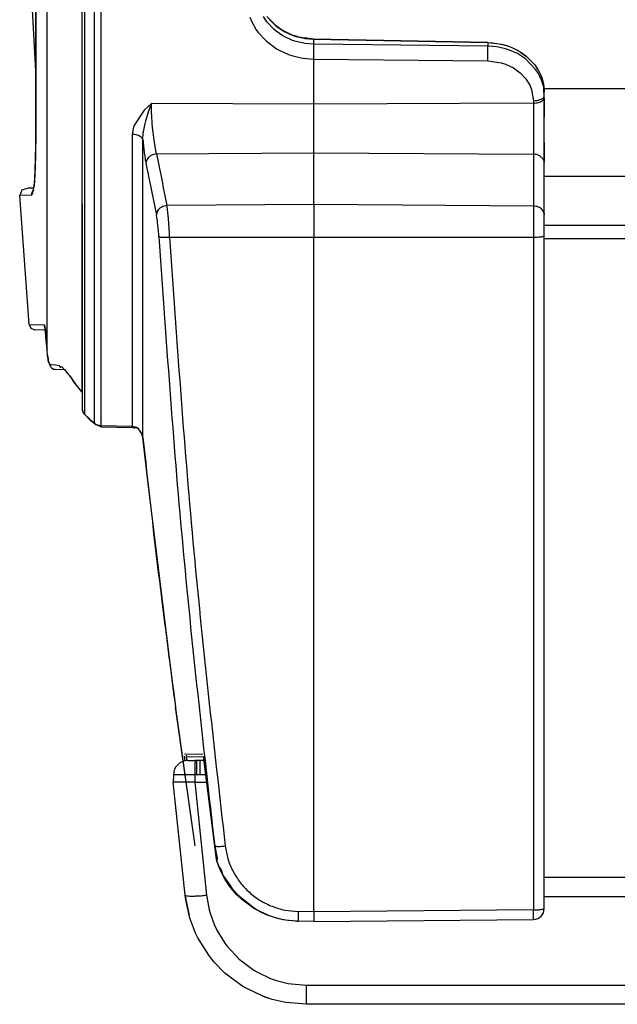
# Model space of a CAD drawing. Header units: millimetres. Extents: x -721 to -161, y -237 to 477.
# Tile 1 of 27: x -669 to -585, y -237 to -100. Entities that reach past the tile are written whole.
import ezdxf

# ---------------------------------------------------------------- set-up
doc = ezdxf.new("R2010")
doc.units = ezdxf.units.MM

# ---------------------------------------------------------------- blocks, each defined once
blk = doc.blocks.new('Rueckteil__36', base_point=(-668.63, -225.41))
at = {"color": 1, "linetype": 'Continuous'}
for p, q in [((-664.82, -145.74), (-664.82, -63.4)), ((-659.98, -63.4), (-659.98, -151.52)), ((-659.55, -154.67), (-659.55, -63.4)), ((-658.23, -63.38), (-658.23, -155.92)), ((-657.25, -156.27), (-657.25, -63.41)), ((-636.55, -99.25), (-636.28, -99.9)), ((-636.28, -99.9), (-635.64, -101.03)), ((-634.34, -99.64), (-634.65, -99.15)), ((-634.15, -99.91), (-634.34, -99.64)), ((-634.17, -99.15), (-632.88, -100.49)), ((-633.16, -100.97), (-634.15, -99.91)), ((-635.64, -101.03), (-635.41, -101.35)), ((-635.41, -101.35), (-634.28, -102.58)), ((-632.88, -101.21), (-633.16, -100.97)), ((-632.88, -100.49), (-632.01, -101.09)), ((-631.95, -101.84), (-632.88, -101.21)), ((-632.01, -101.09), (-631.75, -101.24)), ((-631.75, -101.24), (-630.65, -101.75)), ((-634.28, -102.58), (-632.8, -103.67)), ((-631.75, -101.96), (-631.95, -101.84)), ((-630.57, -102.49), (-631.75, -101.96)), ((-630.65, -101.75), (-630.38, -101.85)), ((-630.38, -102.56), (-630.57, -102.49)), ((-630.38, -101.85), (-630.08, -101.94)), ((-630.08, -102.66), (-630.38, -102.56)), ((-630.08, -101.94), (-629.18, -102.16)), ((-629.07, -102.9), (-630.08, -102.66)), ((-629.18, -102.16), (-628.87, -102.22)), ((-628.87, -102.93), (-629.07, -102.9)), ((-628.87, -102.22), (-627.63, -102.32)), ((-627.63, -103.04), (-628.87, -102.93)), ((-627.63, -103.04), (-627.63, -102.32)), ((-627.63, -102.32), (-603.35, -102.8)), ((-603.35, -102.8), (-603.35, -103.3)), ((-603.35, -102.8), (-602.11, -102.91)), ((-602.11, -102.91), (-601.8, -102.96)), ((-601.8, -102.96), (-600.9, -103.18)), ((-632.8, -103.67), (-632.56, -103.81)), ((-632.56, -103.81), (-631.16, -104.45)), ((-603.35, -103.3), (-627.63, -103.04)), ((-627.61, -103.32), (-627.63, -103.04)), ((-627.63, -105.1), (-627.61, -103.76)), ((-627.61, -103.76), (-627.61, -103.32)), ((-602.11, -103.4), (-603.35, -103.3)), ((-600.9, -103.66), (-602.11, -103.4)), ((-600.9, -103.18), (-600.6, -103.27)), ((-600.6, -103.75), (-600.9, -103.66)), ((-600.6, -103.27), (-600.32, -103.37)), ((-600.32, -103.85), (-600.6, -103.75)), ((-600.32, -103.37), (-599.22, -103.88)), ((-599.22, -104.34), (-600.32, -103.85)), ((-599.22, -103.88), (-598.96, -104.02)), ((-598.1, -105.08), (-599.22, -104.34)), ((-598.96, -104.02), (-598.1, -104.62)), ((-631.16, -104.45), (-630.56, -104.65)), ((-630.56, -104.65), (-629.39, -104.93)), ((-629.39, -104.93), (-629.11, -104.97)), ((-629.11, -104.97), (-627.63, -105.1)), ((-627.63, -111.4), (-627.63, -105.1)), ((-627.63, -105.1), (-603.36, -105.36)), ((-603.36, -105.36), (-601.49, -105.62)), ((-601.49, -105.62), (-600.9, -105.81)), ((-598.1, -104.62), (-596.8, -105.92)), ((-596.64, -106.59), (-598.1, -105.08)), ((-600.9, -105.81), (-599.79, -106.34)), ((-599.79, -106.34), (-598.84, -107.03)), ((-598.84, -107.03), (-598.04, -107.88)), ((-596.8, -105.92), (-596.64, -106.15)), ((-596.64, -106.15), (-596.33, -106.63)), ((-596.33, -107.07), (-596.64, -106.59)), ((-596.08, -107.53), (-596.33, -107.07)), ((-598.04, -107.88), (-597.46, -108.82)), ((-595.87, -108.03), (-596.08, -107.53)), ((-595.52, -109.03), (-595.87, -108.03)), ((-597.46, -108.82), (-597.25, -109.34)), ((-597.25, -109.34), (-596.98, -110.91)), ((-595.52, -109.47), (-595.52, -109.03)), ((-596.98, -111.26), (-627.63, -111.4)), ((-596.98, -110.91), (-596.98, -111.26)), ((-596.98, -111.26), (-596.98, -118.39)), ((-651.25, -112.24), (-652.7, -114.4)), ((-650.27, -111.29), (-651.25, -112.24)), ((-651.05, -113.72), (-650.68, -112.46)), ((-650.68, -112.46), (-650.27, -111.29)), ((-627.63, -111.4), (-650.27, -111.29)), ((-650.23, -112.64), (-650.27, -111.29)), ((-650.22, -112.97), (-650.23, -112.64)), ((-627.63, -118.17), (-627.63, -111.4)), ((-651.14, -114.09), (-651.05, -113.72)), ((-650.14, -114.11), (-650.22, -112.97)), ((-652.87, -115), (-652.93, -115.62)), ((-652.7, -114.4), (-652.87, -115)), ((-651.45, -116.38), (-651.39, -115.33)), ((-651.39, -115.33), (-651.34, -115.04)), ((-651.34, -115.04), (-651.14, -114.09)), ((-650.06, -115.06), (-650.14, -114.11)), ((-650.03, -115.28), (-650.06, -115.06)), ((-649.94, -116.03), (-650.03, -115.28)), ((-652.93, -115.62), (-652.93, -156.35)), ((-651.45, -157.91), (-651.45, -116.38)), ((-649.74, -117.37), (-649.94, -116.03)), ((-649.54, -118.33), (-649.74, -117.37)), ((-649.54, -118.33), (-627.63, -118.17)), ((-627.63, -125.39), (-627.63, -118.17)), ((-627.63, -118.17), (-596.98, -118.39)), ((-596.98, -118.39), (-596.98, -125.61)), ((-666.98, -124.11), (-668.63, -124.14)), ((-627.63, -125.39), (-648.09, -125.54)), ((-648.08, -125.67), (-648.09, -125.54)), ((-647.9, -127.35), (-648.08, -125.67)), ((-627.63, -125.39), (-627.63, -129.96)), ((-596.98, -125.61), (-627.63, -125.39)), ((-596.98, -125.61), (-596.98, -129.93)), ((-647.76, -129.44), (-647.9, -127.35)), ((-647.74, -129.94), (-647.76, -129.44)), ((-647.74, -129.94), (-627.63, -129.96)), ((-627.63, -129.96), (-596.98, -129.93)), ((-627.63, -224.06), (-627.63, -129.96)), ((-596.98, -129.93), (-596.98, -223.8)), ((-667.3, -142.15), (-665.19, -142.19)), ((-664.56, -147.5), (-664.6, -147.34)), ((-664.2, -147.77), (-664.45, -147.73)), ((-663.61, -147.83), (-664.2, -147.77)), ((-663.08, -147.88), (-663.61, -147.83)), ((-663.02, -148.03), (-663.08, -147.88)), ((-662.71, -148.09), (-663.02, -148.03)), ((-661.66, -149.3), (-662.71, -148.09)), ((-661.37, -149.69), (-661.66, -149.3)), ((-661.06, -150.12), (-661.37, -149.69)), ((-659.98, -151.52), (-661.06, -150.12)), ((-659.86, -151.71), (-659.98, -151.52)), ((-659.74, -154.44), (-659.85, -154.18)), ((-659.55, -154.67), (-659.74, -154.44)), ((-658.23, -155.92), (-659.55, -154.67)), ((-658.01, -156.07), (-658.23, -155.92)), ((-657.66, -156.21), (-658.01, -156.07)), ((-657.52, -156.24), (-657.66, -156.21)), ((-657.25, -156.27), (-657.52, -156.24)), ((-652.93, -156.35), (-657.25, -156.27)), ((-652.5, -156.44), (-652.93, -156.35)), ((-652.36, -156.5), (-652.5, -156.44)), ((-652.12, -156.65), (-652.36, -156.5)), ((-651.9, -156.86), (-652.12, -156.65)), ((-651.58, -157.38), (-651.9, -156.86)), ((-651.45, -157.91), (-651.58, -157.38)), ((-644.33, -213.52), (-646.89, -195.53)), ((-645.68, -202.36), (-645.59, -203.03)), ((-645.37, -202.44), (-643.02, -202.4)), ((-645.29, -202.99), (-645.37, -202.44)), ((-641.44, -214.92), (-643.02, -202.4)), ((-641.44, -214.92), (-641.11, -216.59)), ((-641.11, -216.59), (-641.12, -217)), ((-641.12, -217), (-640.85, -217.77)), ((-640.85, -217.77), (-640.55, -218.2)), ((-640.55, -218.2), (-640.31, -218.96)), ((-640.31, -218.96), (-639.29, -220.42)), ((-639.29, -220.42), (-639.04, -220.76)), ((-639.04, -220.76), (-638.22, -221.7)), ((-638.22, -221.7), (-635.88, -223.59)), ((-635.88, -223.59), (-635.52, -223.81)), ((-635.52, -223.81), (-634.37, -224.38)), ((-596.98, -223.8), (-627.63, -224.06)), ((-634.37, -224.38), (-633.97, -224.55)), ((-633.97, -224.55), (-633.16, -224.83)), ((-633.16, -224.83), (-631.93, -225.14)), ((-631.93, -225.14), (-631.51, -225.22)), ((-627.63, -224.06), (-629.78, -224.03)), ((-627.63, -224.06), (-627.63, -225.41))]:
    blk.add_line(p, q, dxfattribs=at)
at = {"color": 7, "linetype": 'Continuous'}
for p, q in [((-659.86, -154.04), (-659.98, -63.4)), ((-666.38, -65.38), (-666.38, -115.08)), ((-666.38, -115.08), (-666.37, -90.85)), ((-632.61, -100.65), (-633.78, -99.58)), ((-632.44, -100.78), (-632.61, -100.65)), ((-632.01, -101.09), (-632.44, -100.78)), ((-631.12, -101.52), (-632.01, -101.09)), ((-630.65, -101.75), (-631.12, -101.52)), ((-629.73, -101.99), (-630.65, -101.75)), ((-629.18, -102.16), (-629.51, -102.06)), ((-628.55, -102.2), (-629.18, -102.16)), ((-628.35, -102.22), (-628.55, -102.2)), ((-627.63, -102.32), (-628.35, -102.22)), ((-603.35, -102.8), (-627.63, -102.32)), ((-603.35, -102.8), (-602.64, -102.84)), ((-602.64, -102.84), (-602.44, -102.87)), ((-602.44, -102.87), (-601.8, -102.96)), ((-601.8, -102.96), (-601.49, -103.02)), ((-601.49, -103.02), (-600.6, -103.27)), ((-600.32, -103.37), (-599.9, -103.55)), ((-599.9, -103.55), (-599.22, -103.88)), ((-598.96, -104.02), (-598.59, -104.27)), ((-598.59, -104.27), (-597.97, -104.73)), ((-597.97, -104.73), (-597.26, -105.45)), ((-597.26, -105.45), (-596.8, -105.92)), ((-596.8, -105.92), (-596.52, -106.35)), ((-596.52, -106.35), (-596.33, -106.63)), ((-596.33, -106.63), (-596.08, -107.09)), ((-596.33, -106.63), (-596.08, -107.09)), ((-596.08, -107.09), (-595.94, -107.44)), ((-596.08, -107.09), (-595.87, -107.59)), ((-666.38, -108.76), (-666.38, -107.21)), ((-666.37, -107.71), (-666.37, -107.37)), ((-666.37, -108.12), (-666.37, -107.71)), ((-666.37, -109.8), (-666.37, -108.12)), ((-595.94, -107.44), (-595.84, -107.74)), ((-595.87, -107.59), (-595.64, -108.35)), ((-595.84, -107.74), (-595.64, -108.35)), ((-595.64, -108.35), (-595.58, -108.61)), ((-595.64, -108.35), (-595.58, -108.61)), ((-666.38, -115.08), (-666.38, -108.76)), ((-666.37, -110.16), (-666.37, -109.8)), ((-595.58, -108.61), (-595.52, -109.03)), ((-595.58, -108.61), (-595.52, -109.03)), ((-595.52, -109.03), (-595.49, -109.65)), ((-595.52, -109.03), (-595.49, -109.65)), ((-595.49, -110.1), (-595.52, -109.47)), ((-595.49, -110.1), (-595.49, -109.65)), ((-666.37, -112.74), (-666.37, -110.16)), ((-595.5, -110.55), (-595.49, -110.1)), ((-595.5, -110.55), (-595.49, -111.54)), ((-595.49, -111.54), (-595.5, -110.55)), ((-595.49, -111.54), (-595.49, -113.22)), ((-595.49, -113.22), (-595.49, -111.54)), ((-666.37, -113.52), (-666.37, -112.74)), ((-666.37, -114.7), (-666.37, -113.52)), ((-595.49, -114.13), (-595.49, -113.22)), ((-666.38, -115.08), (-666.37, -114.7)), ((-666.35, -115.27), (-666.38, -115.08)), ((-666.35, -116.22), (-666.35, -115.27)), ((-595.49, -115.04), (-595.49, -114.13)), ((-595.49, -116.72), (-595.49, -115.04)), ((-595.49, -116.72), (-595.49, -115.04)), ((-666.36, -117.69), (-666.35, -116.22)), ((-595.49, -116.72), (-595.49, -119.34)), ((-595.49, -118.91), (-595.49, -116.72)), ((-666.38, -118.82), (-666.36, -117.91)), ((-666.36, -117.91), (-666.36, -117.69)), ((-666.41, -119.79), (-666.38, -118.82)), ((-595.6, -119.14), (-595.49, -119.6)), ((-595.49, -119.34), (-595.49, -118.91)), ((-595.49, -119.6), (-595.49, -119.34)), ((-666.46, -121.01), (-666.43, -120.35)), ((-666.43, -120.35), (-666.41, -119.99)), ((-666.41, -119.99), (-666.41, -119.79)), ((-595.49, -126.82), (-595.49, -119.6)), ((-666.56, -122.61), (-666.52, -122.19)), ((-666.52, -122.02), (-666.46, -121.2)), ((-666.52, -122.19), (-666.52, -122.02)), ((-666.46, -121.2), (-666.46, -121.01)), ((-668.35, -123.37), (-668.63, -124.14)), ((-667.33, -123.06), (-668.35, -123.37)), ((-667.33, -123.06), (-666.65, -123.05)), ((-666.8, -123.44), (-666.66, -123.36)), ((-666.65, -123.05), (-666.58, -122.8)), ((-666.58, -122.8), (-666.56, -122.61)), ((-667.3, -142.15), (-668.63, -124.14)), ((-595.5, -126.65), (-595.49, -126.82)), ((-595.49, -129.44), (-595.49, -126.82)), ((-595.49, -129.58), (-595.49, -129.44)), ((-595.49, -129.78), (-595.49, -129.58)), ((-595.49, -129.78), (-595.49, -129.58)), ((-595.49, -223.64), (-595.49, -129.78)), ((-667.3, -142.15), (-667.07, -142.65)), ((-667.07, -142.65), (-666.51, -142.89)), ((-665.16, -142.38), (-665.1, -142.62)), ((-665.1, -142.62), (-665.05, -142.97)), ((-665.25, -142.91), (-666.51, -142.89)), ((-665.05, -142.97), (-665.25, -142.91)), ((-665.05, -142.97), (-665.03, -143.15)), ((-665.03, -143.15), (-664.99, -143.61)), ((-664.99, -143.61), (-664.98, -143.79)), ((-664.82, -145.74), (-664.98, -143.79)), ((-664.75, -146.47), (-664.82, -145.74)), ((-664.75, -146.47), (-664.68, -146.94)), ((-664.68, -146.94), (-664.75, -146.47)), ((-664.68, -146.94), (-664.64, -147.16)), ((-664.64, -147.16), (-664.68, -146.94)), ((-664.64, -147.16), (-664.6, -147.34)), ((-664.6, -147.34), (-664.64, -147.16)), ((-664.6, -147.34), (-664.56, -147.5)), ((-664.56, -147.5), (-664.45, -147.73)), ((-664.42, -147.87), (-664.35, -148.01)), ((-664.18, -148.2), (-663.9, -148.36)), ((-663.9, -148.36), (-663.68, -148.38)), ((-663.68, -148.38), (-662.36, -148.41)), ((-662.36, -148.41), (-661.87, -149.06)), ((-661.87, -149.06), (-661.66, -149.3)), ((-661.66, -149.3), (-661.06, -150.12)), ((-661.06, -150.12), (-660.49, -150.98)), ((-660.49, -150.98), (-659.98, -151.52)), ((-659.98, -151.52), (-659.86, -151.71)), ((-659.86, -154.04), (-659.85, -154.18)), ((-659.85, -154.18), (-659.86, -154.04)), ((-659.85, -154.18), (-659.74, -154.44)), ((-659.74, -154.44), (-659.55, -154.67)), ((-659.55, -154.67), (-658.96, -155.35)), ((-658.96, -155.35), (-658.23, -155.92)), ((-658.23, -155.92), (-658.01, -156.07)), ((-658.01, -156.07), (-657.66, -156.21)), ((-657.66, -156.21), (-657.26, -156.41)), ((-657.26, -156.41), (-652.94, -156.49)), ((-652.94, -156.49), (-652.53, -156.58)), ((-652.36, -156.5), (-652.78, -156.51)), ((-651.9, -156.86), (-652.36, -156.5)), ((-651.58, -157.38), (-651.87, -156.99)), ((-651.45, -157.91), (-651.58, -157.38)), ((-650.77, -163.97), (-651.45, -157.91)), ((-647.13, -193.58), (-650.77, -163.97)), ((-649.03, -178.78), (-648.77, -180.76)), ((-646.92, -195.08), (-647.13, -193.58)), ((-646.84, -195.67), (-646.92, -195.08)), ((-644.14, -214.88), (-646.84, -195.67)), ((-643.1, -202.14), (-645.67, -202.1)), ((-643.02, -202.4), (-641.44, -214.92)), ((-641.19, -216.75), (-641.44, -214.92)), ((-641.12, -217), (-641.19, -216.75)), ((-640.85, -217.77), (-641.12, -217)), ((-640.54, -218.51), (-640.85, -217.77)), ((-640.31, -218.96), (-640.54, -218.51)), ((-639.98, -219.57), (-640.31, -218.96)), ((-639.31, -220.56), (-639.98, -219.57)), ((-639.17, -220.75), (-639.31, -220.56)), ((-638.35, -221.7), (-639.17, -220.75)), ((-637.71, -222.32), (-638.35, -221.7)), ((-636.02, -223.59), (-637.71, -222.32)), ((-635.79, -223.72), (-636.02, -223.59)), ((-634.72, -224.28), (-635.79, -223.72)), ((-634.51, -224.37), (-634.72, -224.28)), ((-634.11, -224.54), (-634.51, -224.37)), ((-632.47, -225.05), (-634.11, -224.54)), ((-632.07, -225.14), (-632.47, -225.05)), ((-631.22, -225.28), (-632.07, -225.14)), ((-631.51, -225.22), (-629.79, -225.37)), ((-629.93, -225.37), (-631.22, -225.28)), ((-627.63, -225.41), (-596.98, -225.14)), ((-629.93, -225.37), (-629.79, -225.37)), ((-627.63, -225.41), (-629.79, -225.37))]:
    blk.add_line(p, q, dxfattribs=at)
blk.add_arc((-596.99, -223.64), 1.5, 270.5, 0, dxfattribs=at)
at = {"color": 1, "linetype": 'Continuous'}
for points in [[(-603.36, -105.36), (-603.36, -105), (-603.35, -104.61), (-603.35, -104.22), (-603.35, -103.85), (-603.35, -103.54), (-603.35, -103.3)], [(-596.98, -110.91), (-596.61, -110.89), (-596.28, -110.82), (-595.97, -110.71), (-595.69, -110.61), (-595.53, -110.41), (-595.49, -110.1)], [(-596.98, -111.26), (-596.62, -111.23), (-596.29, -111.16), (-596, -111.05), (-595.76, -110.91), (-595.63, -110.79), (-595.5, -110.55)], [(-651.45, -116.38), (-651.53, -116.18), (-651.7, -115.99), (-651.94, -115.84), (-652.23, -115.72), (-652.57, -115.64), (-652.93, -115.62)], [(-651.45, -116.38), (-651.35, -117.33), (-651.25, -118.2), (-651.14, -118.98), (-651.02, -119.64)], [(-649.54, -118.33), (-649.93, -118.4), (-650.28, -118.54), (-650.59, -118.76), (-650.82, -119.02), (-650.97, -119.32), (-651.02, -119.64)], [(-649.54, -118.33), (-648.83, -121.93), (-648.09, -125.54)], [(-595.6, -119.14), (-595.83, -118.84), (-596.15, -118.6), (-596.54, -118.44), (-596.98, -118.39)], [(-651.02, -119.64), (-650.31, -123.25), (-649.57, -126.86)], [(-666.66, -123.36), (-666.79, -123.46), (-666.88, -123.64), (-666.97, -123.89), (-666.98, -124.11)], [(-666.98, -124.11), (-666.89, -123.96), (-666.79, -123.82)], [(-648.09, -125.54), (-648.48, -125.61), (-648.83, -125.76), (-649.14, -125.97), (-649.37, -126.24), (-649.52, -126.54), (-649.57, -126.86)], [(-595.5, -126.65), (-595.6, -126.37), (-595.76, -126.12), (-596, -125.91), (-596.29, -125.75), (-596.62, -125.65), (-596.98, -125.61)], [(-649.22, -129.89), (-649.28, -129.02), (-649.37, -128.19), (-649.46, -127.45), (-649.57, -126.86)], [(-649.22, -129.89), (-649.19, -129.9), (-649.03, -129.93), (-648.74, -129.96), (-648.44, -129.97), (-648.1, -129.96), (-647.74, -129.94)], [(-649.22, -129.89), (-645.95, -172.46), (-641.44, -214.92)], [(-647.74, -129.94), (-644.47, -172.47), (-639.97, -214.88)], [(-596.98, -129.93), (-596.62, -129.93), (-596.29, -129.92), (-596, -129.89), (-595.76, -129.87), (-595.57, -129.81), (-595.49, -129.78)], [(-665.16, -142.38), (-665.17, -142.28), (-665.19, -142.19)], [(-665.19, -142.19), (-665.17, -142.28), (-665.16, -142.38)], [(-664.45, -147.73), (-664.39, -147.92), (-664.35, -148.01)], [(-663.08, -147.88), (-662.98, -148.08), (-662.93, -148.17)], [(-657.26, -156.41), (-657.26, -156.39), (-657.25, -156.27)], [(-652.94, -156.49), (-652.93, -156.37), (-652.93, -156.35)], [(-651.45, -157.91), (-649.3, -176.73), (-646.89, -195.53)], [(-645.37, -202.44), (-645.37, -202.42), (-645.36, -202.33), (-645.36, -202.24), (-645.36, -202.22)], [(-641.44, -214.92), (-641.42, -214.92), (-641.25, -214.94), (-640.97, -214.96), (-640.66, -214.95), (-640.33, -214.92), (-639.97, -214.88)], [(-639.97, -214.88), (-639.59, -216.7), (-638.88, -218.43), (-637.87, -219.99), (-636.6, -221.36), (-635.1, -222.48), (-633.43, -223.31), (-631.64, -223.83), (-629.78, -224.03)], [(-596.98, -223.8), (-596.59, -223.79), (-596.23, -223.78), (-595.92, -223.75), (-595.65, -223.69), (-595.51, -223.65), (-595.49, -223.64)], [(-596.98, -225.14), (-596.97, -224.84), (-596.97, -224.54), (-596.97, -224.19), (-596.98, -223.8)], [(-629.78, -224.03), (-629.78, -224.38), (-629.79, -224.71), (-629.79, -224.99), (-629.79, -225.22), (-629.79, -225.35), (-629.79, -225.37)]]:
    blk.add_spline(points, degree=3, dxfattribs=at)
at = {"color": 7, "linetype": 'Continuous'}
for points in [[(-666.79, -123.82), (-666.62, -122.74), (-666.49, -120.89), (-666.41, -118.31), (-666.38, -115.08)], [(-664.98, -143.79), (-665.01, -143.38), (-665.05, -142.98), (-665.09, -142.71), (-665.16, -142.38)], [(-665.03, -143.15), (-665.04, -143.06), (-665.05, -142.97)], [(-664.99, -143.61), (-664.99, -143.59), (-665.01, -143.44)], [(-664.98, -143.79), (-664.9, -144.77), (-664.82, -145.74)], [(-664.35, -148.01), (-664.19, -148.19), (-664.04, -148.28), (-663.81, -148.36), (-663.68, -148.38)]]:
    blk.add_spline(points, degree=3, dxfattribs=at)
blk = doc.blocks.new('Abdeckblech__37', base_point=(-668.26, -107.21))
at = {"color": 7, "linetype": 'Continuous'}
for p, q in [((-666.4, -106.79), (-667.14, -92.67)), ((-666.38, -107.21), (-666.4, -106.79))]:
    blk.add_line(p, q, dxfattribs=at)
blk = doc.blocks.new('Rueckteil-kpl___38', base_point=(-668.63, -225.41))
for name, p in [('Rueckteil__36', (-668.63, -225.41)), ('Abdeckblech__37', (-668.26, -107.21))]:
    blk.add_blockref(name, p)
blk = doc.blocks.new('Seitenteil_rechts__46', base_point=(-634.73, -221.98))
at = {"color": 1, "linetype": 'Continuous'}
for p, q in [((-310.49, -109.24), (-595.51, -109.24)), ((-595.49, -121.42), (-310.49, -121.42)), ((-310.49, -128.31), (-595.49, -128.31)), ((-595.49, -130.13), (-310.49, -130.13)), ((-310.49, -219.3), (-595.49, -219.3))]:
    blk.add_line(p, q, dxfattribs=at)
blk = doc.blocks.new('Seitenteil-rechts-kpl___47', base_point=(-634.73, -221.98))
blk.add_blockref('Seitenteil_rechts__46', (-634.73, -221.98))
blk = doc.blocks.new('Gehaeuse_kpl__85', base_point=(-635.49, -225.96))
blk.add_blockref('Seitenteil-rechts-kpl___47', (-634.73, -221.98))
blk = doc.blocks.new('Fuss_4__86', base_point=(-647.21, -236.98))
at = {"color": 7, "linetype": 'Continuous'}
for p, q in [((-645.19, -202.98), (-644.23, -202.98)), ((-643.81, -202.98), (-644.23, -202.98)), ((-644.23, -202.98), (-643.96, -202.98)), ((-643.81, -202.98), (-643.96, -202.98)), ((-643.49, -202.98), (-643.81, -202.98)), ((-642.95, -202.98), (-643.49, -202.98)), ((-647.19, -204.95), (-647.21, -205.98)), ((-645.55, -221.76), (-647.21, -205.98)), ((-644.23, -205.98), (-642.6, -205.98)), ((-645.55, -221.76), (-645.47, -222.39)), ((-645.47, -222.39), (-645.55, -221.76)), ((-645.47, -222.39), (-645.02, -224.54)), ((-645.02, -224.54), (-645.47, -222.39)), ((-575.86, -221.98), (-595.49, -221.98)), ((-575.86, -221.98), (-572.88, -221.98)), ((-572.88, -221.98), (-573.51, -228.03)), ((-644.95, -224.81), (-645.02, -224.54)), ((-644.11, -227.04), (-644.95, -224.81)), ((-643.98, -227.32), (-644.11, -227.04)), ((-643.79, -227.7), (-643.98, -227.32)), ((-642.27, -230.15), (-643.79, -227.7)), ((-573.51, -228.03), (-573.61, -228.71)), ((-573.51, -228.03), (-573.61, -228.71)), ((-573.75, -229.38), (-573.87, -229.82)), ((-573.75, -229.38), (-573.87, -229.82)), ((-573.61, -228.71), (-573.75, -229.38)), ((-573.61, -228.71), (-573.75, -229.38)), ((-642.13, -230.33), (-642.27, -230.15)), ((-641.5, -231.11), (-642.13, -230.33)), ((-574.19, -230.74), (-574.27, -230.94)), ((-573.87, -229.82), (-574.19, -230.74)), ((-640.02, -232.62), (-641.5, -231.11)), ((-574.54, -231.51), (-575.43, -232.95)), ((-574.54, -231.51), (-575.25, -232.7)), ((-574.27, -230.94), (-574.54, -231.51)), ((-637.83, -234.29), (-640.02, -232.62)), ((-575.43, -232.95), (-576.76, -234.42)), ((-575.25, -232.7), (-575.43, -232.95)), ((-637.53, -234.48), (-637.83, -234.29)), ((-637.33, -234.6), (-637.53, -234.48)), ((-634.73, -235.86), (-637.33, -234.6)), ((-576.76, -234.42), (-577.8, -235.2)), ((-577.03, -234.65), (-577.8, -235.2)), ((-576.76, -234.42), (-577.03, -234.65)), ((-634.73, -235.86), (-634.35, -236)), ((-634.35, -236), (-634.73, -235.86)), ((-634.35, -236), (-634.09, -236.08)), ((-634.09, -236.08), (-634.35, -236)), ((-633.42, -236.3), (-634.09, -236.08)), ((-578.97, -235.92), (-579.88, -236.32)), ((-578.63, -235.74), (-578.97, -235.92)), ((-578.23, -235.51), (-578.63, -235.74)), ((-577.8, -235.2), (-578.23, -235.51)), ((-631.74, -236.7), (-633.42, -236.3)), ((-631.47, -236.75), (-631.74, -236.7)), ((-628.65, -236.98), (-631.47, -236.75)), ((-583.46, -236.98), (-628.65, -236.98)), ((-582.09, -236.89), (-583.46, -236.98)), ((-581.64, -236.82), (-582.09, -236.89)), ((-581.16, -236.72), (-581.64, -236.82)), ((-580.87, -236.64), (-581.16, -236.72)), ((-579.88, -236.32), (-580.87, -236.64)), ((-580.69, -236.59), (-580.87, -236.64)), ((-579.88, -236.32), (-580.69, -236.59))]:
    blk.add_line(p, q, dxfattribs=at)
at = {"color": 1, "linetype": 'Continuous'}
for p, q in [((-644.23, -202.98), (-644.23, -203.56)), ((-643.96, -202.98), (-643.96, -204.95)), ((-643.49, -202.98), (-643.49, -204.95)), ((-644.23, -203.56), (-644.23, -204.95)), ((-646.99, -205.98), (-647.21, -205.98)), ((-644.23, -204.95), (-647.19, -204.95)), ((-646.34, -205.98), (-646.99, -205.98)), ((-645.36, -205.98), (-646.34, -205.98)), ((-644.23, -205.98), (-645.36, -205.98)), ((-643.96, -204.95), (-644.23, -204.95)), ((-644.23, -204.95), (-644.23, -205.98)), ((-644.23, -205.98), (-642.57, -221.76)), ((-643.49, -204.95), (-643.96, -204.95)), ((-642.72, -204.95), (-643.49, -204.95)), ((-642.57, -221.76), (-642.2, -223.8)), ((-576.49, -228.03), (-575.86, -221.98)), ((-642.2, -223.8), (-642.07, -224.27)), ((-642.07, -224.27), (-641.5, -225.85)), ((-641.5, -225.85), (-641.12, -226.64)), ((-641.12, -226.64), (-640.03, -228.45)), ((-576.66, -228.97), (-576.49, -228.03)), ((-640.03, -228.45), (-639.75, -228.82)), ((-639.75, -228.82), (-638.01, -230.7)), ((-576.97, -229.93), (-576.74, -229.28)), ((-576.74, -229.28), (-576.66, -228.97)), ((-638.01, -230.7), (-635.96, -232.24)), ((-577.71, -231.3), (-577.22, -230.47)), ((-577.22, -230.47), (-576.97, -229.93)), ((-578.77, -232.5), (-577.9, -231.56)), ((-577.9, -231.56), (-577.71, -231.3)), ((-635.96, -232.24), (-635.56, -232.47)), ((-635.56, -232.47), (-633.65, -233.37)), ((-633.65, -233.37), (-632.83, -233.66)), ((-580.95, -233.84), (-580.08, -233.43)), ((-580.08, -233.43), (-579.8, -233.27)), ((-579.8, -233.27), (-578.77, -232.5)), ((-632.83, -233.66), (-631.19, -234.06)), ((-631.19, -234.06), (-630.71, -234.14)), ((-630.71, -234.14), (-628.65, -234.3)), ((-628.65, -234.3), (-583.46, -234.3)), ((-628.65, -236.98), (-628.65, -234.3)), ((-583.46, -234.3), (-582.5, -234.23)), ((-583.46, -236.98), (-583.46, -234.3)), ((-582.5, -234.23), (-582.18, -234.18)), ((-582.18, -234.18), (-581.52, -234.02)), ((-581.52, -234.02), (-580.95, -233.84))]:
    blk.add_line(p, q, dxfattribs=at)
at = {"color": 7, "linetype": 'Continuous'}
blk.add_arc((-645.19, -204.98), 2, 89.9998, 178.9995, dxfattribs=at)
at = {"color": 1, "linetype": 'Continuous'}
for points in [[(-645.55, -221.76), (-645.45, -221.81), (-645.14, -221.87), (-644.67, -221.89), (-644.05, -221.87), (-643.34, -221.83), (-642.57, -221.76)], [(-576.49, -228.03), (-575.73, -228.1), (-575.01, -228.14), (-574.4, -228.16), (-573.92, -228.14), (-573.62, -228.08), (-573.51, -228.03)]]:
    blk.add_spline(points, degree=3, dxfattribs=at)
blk = doc.blocks.new('L10-für-dxf-Internet__87', base_point=(-720.84, -236.98))
for name, p in [('Gehaeuse_kpl__85', (-635.49, -225.96)), ('Rueckteil-kpl___38', (-668.63, -225.41)), ('Fuss_4__86', (-647.21, -236.98))]:
    blk.add_blockref(name, p)
blk = doc.blocks.new('SA_LinksA', base_point=(-491, 104))
blk.add_blockref('L10-für-dxf-Internet__87', (-720.84, -236.98))

msp = doc.modelspace()

# ---------------------------------------------------------------- block references
msp.add_blockref('SA_LinksA', (-491, 104))

doc.saveas('drawing.dxf')
